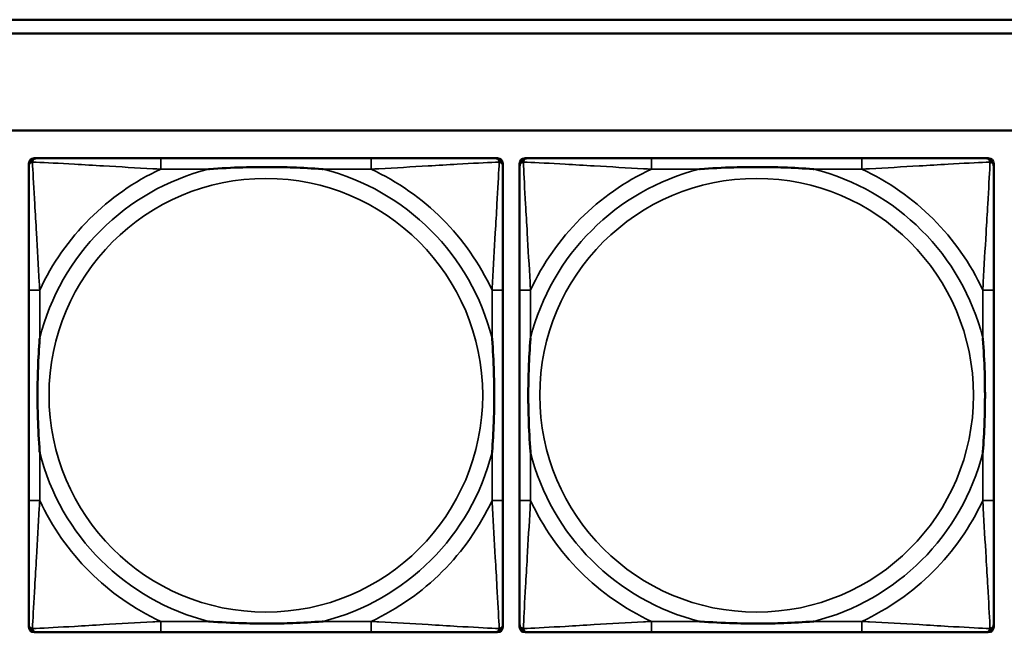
# Model space of a CAD drawing. Header units: inches. Extents: x 1.9 to 64.4, y 1.6 to 69.2.
# Tile 188 of 256: x 40.9 to 42.3, y 52.3 to 53.2. Entities that reach past the tile are written whole.
import ezdxf

# ---------------------------------------------------------------- set-up
doc = ezdxf.new("R2010")
doc.units = ezdxf.units.IN
doc.header["$MEASUREMENT"] = 0
doc.layers.add('Visible (ANSI)', color=7, linetype='Continuous', lineweight=50)
doc.layers.add('Visible Narrow (ANSI)', color=7, linetype='Continuous', lineweight=35)

msp = doc.modelspace()

# ---------------------------------------------------------------- linework, layer by layer
at = {"layer": 'Visible (ANSI)'}
for p, q in [((34.9375, 53.2263), (45.17, 53.2263)), ((45.17, 53.2063), (34.9375, 53.2063)), ((22.395, 53.0663), (45.17, 53.0663)), ((40.9153, 53.026), (40.9193, 53.026)), ((41.402, 53.026), (41.098, 53.026)), ((41.5807, 53.026), (41.5846, 53.026)), ((41.6245, 53.026), (41.6284, 53.026)), ((42.1111, 53.026), (41.8071, 53.026)), ((42.2898, 53.026), (42.2937, 53.026)), ((40.9075, 52.3489), (40.9075, 53.0181)), ((41.5925, 53.0181), (41.5925, 53.0142)), ((41.6166, 52.3489), (41.6166, 53.0181)), ((42.3016, 53.0181), (42.3016, 53.0142)), ((40.9075, 52.8355), (40.9075, 52.5315)), ((41.5925, 52.5315), (41.5925, 52.8355)), ((41.6166, 52.8355), (41.6166, 52.5315)), ((42.3016, 52.5315), (42.3016, 52.8355)), ((41.5925, 52.3528), (41.5925, 52.3489)), ((42.3016, 52.3528), (42.3016, 52.3489)), ((41.5846, 52.341), (40.9153, 52.341)), ((41.098, 52.341), (41.402, 52.341)), ((42.2937, 52.341), (41.6245, 52.341)), ((41.8071, 52.341), (42.1111, 52.341))]:
    msp.add_line(p, q, dxfattribs=at)
for centre, radius, start, end in [((40.9153, 53.0181), 0.00787, 90, 180), ((40.9193, 53.0142), 0.0118, 90, 180), ((41.5807, 53.0142), 0.0118, 0, 90), ((41.5846, 53.0181), 0.00787, 0, 90), ((41.6245, 53.0181), 0.00787, 90, 180), ((41.6284, 53.0142), 0.0118, 90, 180), ((42.2898, 53.0142), 0.0118, 0, 90), ((42.2937, 53.0181), 0.00787, 0, 90), ((40.9193, 52.3528), 0.0118, 180, 270), ((41.5807, 52.3528), 0.0118, 270, 360), ((41.6284, 52.3528), 0.0118, 180, 270), ((42.2898, 52.3528), 0.0118, 270, 360), ((40.9153, 52.3489), 0.00787, 180, 270), ((41.5846, 52.3489), 0.00787, 270, 0), ((41.6245, 52.3489), 0.00787, 180, 270), ((42.2937, 52.3489), 0.00787, 270, 0)]:
    msp.add_arc(centre, radius, start, end, dxfattribs=at)
for points, knots in [([(41.098, 53.026), (41.0945, 53.026), (41.0909, 53.026), (41.0873, 53.026), (41.0541, 53.026), (41.0204, 53.026), (40.9895, 53.026), (40.9626, 53.026), (40.937, 53.026), (40.9236, 53.026), (40.922, 53.026), (40.9205, 53.026), (40.9193, 53.026)], [0, 0, 0, 0, 0.0272471, 0.0272471, 0.0272471, 0.2790553, 0.2790553, 0.2790553, 0.4988354, 0.4988354, 0.4988354, 0.5252205, 0.5252205, 0.5252205, 0.5252205]), ([(41.5807, 53.026), (41.5658, 53.026), (41.5242, 53.026), (41.4836, 53.026), (41.457, 53.026), (41.4292, 53.026), (41.402, 53.026)], [-0.5252205, -0.5252205, -0.5252205, -0.5252205, -0.20743, -0.20743, -0.20743, 0, 0, 0, 0]), ([(41.8071, 53.026), (41.8036, 53.026), (41.8, 53.026), (41.7964, 53.026), (41.7632, 53.026), (41.7295, 53.026), (41.6986, 53.026), (41.6717, 53.026), (41.6461, 53.026), (41.6327, 53.026), (41.6311, 53.026), (41.6296, 53.026), (41.6284, 53.026)], [0, 0, 0, 0, 0.0272471, 0.0272471, 0.0272471, 0.2790553, 0.2790553, 0.2790553, 0.4988354, 0.4988354, 0.4988354, 0.5252205, 0.5252205, 0.5252205, 0.5252205]), ([(42.2898, 53.026), (42.2749, 53.026), (42.2333, 53.026), (42.1927, 53.026), (42.1661, 53.026), (42.1383, 53.026), (42.1111, 53.026)], [-0.5252205, -0.5252205, -0.5252205, -0.5252205, -0.20743, -0.20743, -0.20743, 0, 0, 0, 0]), ([(40.9075, 53.0142), (40.9075, 52.9993), (40.9075, 52.9577), (40.9075, 52.9171), (40.9075, 52.8905), (40.9075, 52.8627), (40.9075, 52.8355)], [-0.5252205, -0.5252205, -0.5252205, -0.5252205, -0.20743, -0.20743, -0.20743, 0, 0, 0, 0]), ([(41.1672, 53.0103), (41.1677, 53.0103), (41.1681, 53.0103), (41.1846, 53.0116), (41.2007, 53.0124), (41.2236, 53.0131), (41.2303, 53.0133), (41.2395, 53.0134), (41.242, 53.0134), (41.2461, 53.0134), (41.2477, 53.0134), (41.2508, 53.0134), (41.2523, 53.0134), (41.2559, 53.0134), (41.2579, 53.0134), (41.2641, 53.0134), (41.2683, 53.0133), (41.278, 53.0131), (41.2836, 53.0129), (41.3033, 53.0122), (41.3174, 53.0114), (41.3319, 53.0103), (41.3323, 53.0103), (41.3327, 53.0103)], [-0.416114, -0.416114, -0.416114, -0.416114, -0.4127691, -0.4127691, -0.2896446, -0.2896446, -0.2388934, -0.2388934, -0.2201881, -0.2201881, -0.2080204, -0.2080204, -0.196499, -0.196499, -0.1809939, -0.1809939, -0.149741, -0.149741, -0.1073162, -0.1073162, 0, 0, 0.0033356, 0.0033356, 0.0033356, 0.0033356]), ([(41.5925, 52.8355), (41.5925, 52.839), (41.5925, 52.8426), (41.5925, 52.8462), (41.5925, 52.8794), (41.5925, 52.9131), (41.5925, 52.944), (41.5925, 52.9709), (41.5925, 52.9965), (41.5925, 53.0099), (41.5925, 53.0115), (41.5925, 53.013), (41.5925, 53.0142)], [0, 0, 0, 0, 0.0272471, 0.0272471, 0.0272471, 0.2790553, 0.2790553, 0.2790553, 0.4988354, 0.4988354, 0.4988354, 0.5252205, 0.5252205, 0.5252205, 0.5252205]), ([(41.6166, 53.0142), (41.6166, 52.9993), (41.6166, 52.9577), (41.6166, 52.9171), (41.6166, 52.8905), (41.6166, 52.8627), (41.6166, 52.8355)], [-0.5252205, -0.5252205, -0.5252205, -0.5252205, -0.20743, -0.20743, -0.20743, 0, 0, 0, 0]), ([(41.8764, 53.0103), (41.8768, 53.0103), (41.8772, 53.0103), (41.8937, 53.0116), (41.9098, 53.0124), (41.9328, 53.0131), (41.9395, 53.0133), (41.9486, 53.0134), (41.9511, 53.0134), (41.9552, 53.0134), (41.9568, 53.0134), (41.9599, 53.0134), (41.9614, 53.0134), (41.965, 53.0134), (41.9671, 53.0134), (41.9732, 53.0134), (41.9774, 53.0133), (41.9871, 53.0131), (41.9927, 53.0129), (42.0125, 53.0122), (42.0265, 53.0114), (42.041, 53.0103), (42.0414, 53.0103), (42.0419, 53.0103)], [-0.416114, -0.416114, -0.416114, -0.416114, -0.4127691, -0.4127691, -0.2896446, -0.2896446, -0.2388934, -0.2388934, -0.2201881, -0.2201881, -0.2080204, -0.2080204, -0.196499, -0.196499, -0.1809939, -0.1809939, -0.149741, -0.149741, -0.1073162, -0.1073162, 0, 0, 0.0033356, 0.0033356, 0.0033356, 0.0033356]), ([(42.3016, 52.8355), (42.3016, 52.839), (42.3016, 52.8426), (42.3016, 52.8462), (42.3016, 52.8794), (42.3016, 52.9131), (42.3016, 52.944), (42.3016, 52.9709), (42.3016, 52.9965), (42.3016, 53.0099), (42.3016, 53.0115), (42.3016, 53.013), (42.3016, 53.0142)], [0, 0, 0, 0, 0.0272471, 0.0272471, 0.0272471, 0.2790553, 0.2790553, 0.2790553, 0.4988354, 0.4988354, 0.4988354, 0.5252205, 0.5252205, 0.5252205, 0.5252205]), ([(40.9232, 52.6008), (40.9232, 52.6012), (40.9232, 52.6016), (40.9219, 52.6181), (40.9211, 52.6342), (40.9204, 52.6571), (40.9202, 52.6638), (40.9201, 52.673), (40.9201, 52.6755), (40.9201, 52.6796), (40.9201, 52.6812), (40.9201, 52.6843), (40.9201, 52.6858), (40.9201, 52.6894), (40.9201, 52.6915), (40.9201, 52.6976), (40.9202, 52.7018), (40.9204, 52.7115), (40.9206, 52.7171), (40.9213, 52.7369), (40.9221, 52.7509), (40.9232, 52.7654), (40.9232, 52.7658), (40.9232, 52.7662)], [-0.416114, -0.416114, -0.416114, -0.416114, -0.4127691, -0.4127691, -0.2896446, -0.2896446, -0.2388934, -0.2388934, -0.2201881, -0.2201881, -0.2080204, -0.2080204, -0.196499, -0.196499, -0.1809939, -0.1809939, -0.149741, -0.149741, -0.1073162, -0.1073162, 0, 0, 0.0033356, 0.0033356, 0.0033356, 0.0033356]), ([(41.5768, 52.7662), (41.5768, 52.7658), (41.5768, 52.7654), (41.5781, 52.7489), (41.5789, 52.7328), (41.5796, 52.7099), (41.5798, 52.7032), (41.5799, 52.694), (41.5799, 52.6915), (41.5799, 52.6874), (41.5799, 52.6858), (41.5799, 52.6827), (41.5799, 52.6812), (41.5799, 52.6776), (41.5799, 52.6756), (41.5799, 52.6694), (41.5798, 52.6652), (41.5796, 52.6555), (41.5794, 52.6499), (41.5787, 52.6302), (41.5779, 52.6161), (41.5768, 52.6016), (41.5768, 52.6012), (41.5768, 52.6008)], [-0.416114, -0.416114, -0.416114, -0.416114, -0.4127691, -0.4127691, -0.2896446, -0.2896446, -0.2388934, -0.2388934, -0.2201881, -0.2201881, -0.2080204, -0.2080204, -0.196499, -0.196499, -0.1809939, -0.1809939, -0.149741, -0.149741, -0.1073162, -0.1073162, 0, 0, 0.0033356, 0.0033356, 0.0033356, 0.0033356]), ([(41.6323, 52.6008), (41.6323, 52.6012), (41.6323, 52.6016), (41.631, 52.6181), (41.6302, 52.6342), (41.6295, 52.6571), (41.6293, 52.6638), (41.6292, 52.673), (41.6292, 52.6755), (41.6292, 52.6796), (41.6292, 52.6812), (41.6292, 52.6843), (41.6292, 52.6858), (41.6292, 52.6894), (41.6292, 52.6915), (41.6292, 52.6976), (41.6293, 52.7018), (41.6295, 52.7115), (41.6297, 52.7171), (41.6304, 52.7369), (41.6312, 52.7509), (41.6323, 52.7654), (41.6323, 52.7658), (41.6323, 52.7662)], [-0.416114, -0.416114, -0.416114, -0.416114, -0.4127691, -0.4127691, -0.2896446, -0.2896446, -0.2388934, -0.2388934, -0.2201881, -0.2201881, -0.2080204, -0.2080204, -0.196499, -0.196499, -0.1809939, -0.1809939, -0.149741, -0.149741, -0.1073162, -0.1073162, 0, 0, 0.0033356, 0.0033356, 0.0033356, 0.0033356]), ([(42.2859, 52.7662), (42.2859, 52.7658), (42.2859, 52.7654), (42.2872, 52.7489), (42.288, 52.7328), (42.2888, 52.7099), (42.2889, 52.7032), (42.289, 52.694), (42.289, 52.6915), (42.289, 52.6874), (42.2891, 52.6858), (42.2891, 52.6827), (42.2891, 52.6812), (42.289, 52.6776), (42.289, 52.6756), (42.289, 52.6694), (42.2889, 52.6652), (42.2887, 52.6555), (42.2885, 52.6499), (42.2878, 52.6302), (42.287, 52.6161), (42.2859, 52.6016), (42.2859, 52.6012), (42.2859, 52.6008)], [-0.416114, -0.416114, -0.416114, -0.416114, -0.4127691, -0.4127691, -0.2896446, -0.2896446, -0.2388934, -0.2388934, -0.2201881, -0.2201881, -0.2080204, -0.2080204, -0.196499, -0.196499, -0.1809939, -0.1809939, -0.149741, -0.149741, -0.1073162, -0.1073162, 0, 0, 0.0033356, 0.0033356, 0.0033356, 0.0033356]), ([(40.9075, 52.5315), (40.9075, 52.5043), (40.9075, 52.4765), (40.9075, 52.4499), (40.9075, 52.4093), (40.9075, 52.3677), (40.9075, 52.3528)], [3.9382945, 3.9382945, 3.9382945, 3.9382945, 4.1457245, 4.1457245, 4.1457245, 4.463515, 4.463515, 4.463515, 4.463515]), ([(41.5925, 52.3528), (41.5925, 52.3677), (41.5925, 52.4093), (41.5925, 52.4499), (41.5925, 52.4765), (41.5925, 52.5043), (41.5925, 52.5315)], [-0.5252205, -0.5252205, -0.5252205, -0.5252205, -0.20743, -0.20743, -0.20743, 0, 0, 0, 0]), ([(41.6166, 52.5315), (41.6166, 52.5043), (41.6166, 52.4765), (41.6166, 52.4499), (41.6166, 52.4093), (41.6166, 52.3677), (41.6166, 52.3528)], [3.9382945, 3.9382945, 3.9382945, 3.9382945, 4.1457245, 4.1457245, 4.1457245, 4.463515, 4.463515, 4.463515, 4.463515]), ([(42.3016, 52.3528), (42.3016, 52.3677), (42.3016, 52.4093), (42.3016, 52.4499), (42.3016, 52.4765), (42.3016, 52.5043), (42.3016, 52.5315)], [-0.5252205, -0.5252205, -0.5252205, -0.5252205, -0.20743, -0.20743, -0.20743, 0, 0, 0, 0]), ([(41.3327, 52.3567), (41.3323, 52.3567), (41.3319, 52.3567), (41.3174, 52.3556), (41.3033, 52.3548), (41.2836, 52.3541), (41.278, 52.3539), (41.2683, 52.3537), (41.2641, 52.3536), (41.2579, 52.3536), (41.2559, 52.3536), (41.2523, 52.3536), (41.2508, 52.3536), (41.2477, 52.3536), (41.2461, 52.3536), (41.242, 52.3536), (41.2395, 52.3536), (41.2303, 52.3537), (41.2236, 52.3539), (41.2007, 52.3546), (41.1846, 52.3554), (41.1681, 52.3567), (41.1677, 52.3567), (41.1672, 52.3567)], [-0.4149464, -0.4149464, -0.4149464, -0.4149464, -0.41162, -0.41162, -0.3046026, -0.3046026, -0.2622958, -0.2622958, -0.23113, -0.23113, -0.215668, -0.215668, -0.2041787, -0.2041787, -0.1920448, -0.1920448, -0.1733916, -0.1733916, -0.1227817, -0.1227817, 0, 0, 0.0033356, 0.0033356, 0.0033356, 0.0033356]), ([(42.0419, 52.3567), (42.0414, 52.3567), (42.041, 52.3567), (42.0265, 52.3556), (42.0125, 52.3548), (41.9927, 52.3541), (41.9871, 52.3539), (41.9774, 52.3537), (41.9732, 52.3536), (41.9671, 52.3536), (41.965, 52.3536), (41.9614, 52.3536), (41.9599, 52.3536), (41.9568, 52.3536), (41.9552, 52.3536), (41.9511, 52.3536), (41.9486, 52.3536), (41.9395, 52.3537), (41.9328, 52.3539), (41.9098, 52.3546), (41.8937, 52.3554), (41.8772, 52.3567), (41.8768, 52.3567), (41.8764, 52.3567)], [-0.4149464, -0.4149464, -0.4149464, -0.4149464, -0.41162, -0.41162, -0.3046026, -0.3046026, -0.2622958, -0.2622958, -0.23113, -0.23113, -0.215668, -0.215668, -0.2041787, -0.2041787, -0.1920448, -0.1920448, -0.1733916, -0.1733916, -0.1227817, -0.1227817, 0, 0, 0.0033356, 0.0033356, 0.0033356, 0.0033356]), ([(40.9193, 52.341), (40.9342, 52.341), (40.9758, 52.341), (41.0164, 52.341), (41.043, 52.341), (41.0708, 52.341), (41.098, 52.341)], [-0.5252205, -0.5252205, -0.5252205, -0.5252205, -0.20743, -0.20743, -0.20743, 0, 0, 0, 0]), ([(41.402, 52.341), (41.4292, 52.341), (41.457, 52.341), (41.4836, 52.341), (41.5242, 52.341), (41.5658, 52.341), (41.5807, 52.341)], [3.9382945, 3.9382945, 3.9382945, 3.9382945, 4.1457245, 4.1457245, 4.1457245, 4.463515, 4.463515, 4.463515, 4.463515]), ([(41.6284, 52.341), (41.6433, 52.341), (41.6849, 52.341), (41.7255, 52.341), (41.7521, 52.341), (41.7799, 52.341), (41.8071, 52.341)], [-0.5252205, -0.5252205, -0.5252205, -0.5252205, -0.20743, -0.20743, -0.20743, 0, 0, 0, 0]), ([(42.1111, 52.341), (42.1383, 52.341), (42.1661, 52.341), (42.1927, 52.341), (42.2333, 52.341), (42.2749, 52.341), (42.2898, 52.341)], [3.9382945, 3.9382945, 3.9382945, 3.9382945, 4.1457245, 4.1457245, 4.1457245, 4.463515, 4.463515, 4.463515, 4.463515])]:
    msp.add_open_spline(points, degree=3, knots=knots, dxfattribs=at)
at = {"layer": 'Visible Narrow (ANSI)'}
for p, q in [((41.098, 53.026), (41.098, 53.0103)), ((41.402, 53.026), (41.402, 53.0103)), ((41.8071, 53.026), (41.8071, 53.0103)), ((42.1111, 53.026), (42.1111, 53.0103)), ((41.098, 53.0103), (41.1672, 53.0103)), ((41.3327, 53.0103), (41.402, 53.0103)), ((41.8071, 53.0103), (41.8764, 53.0103)), ((42.0419, 53.0103), (42.1111, 53.0103)), ((40.9232, 52.8355), (40.9075, 52.8355)), ((40.9232, 52.7662), (40.9232, 52.8355)), ((41.5925, 52.8355), (41.5768, 52.8355)), ((41.5768, 52.8355), (41.5768, 52.7662)), ((41.6323, 52.8355), (41.6166, 52.8355)), ((41.6323, 52.7662), (41.6323, 52.8355)), ((42.3016, 52.8355), (42.2859, 52.8355)), ((42.2859, 52.8355), (42.2859, 52.7662)), ((40.9232, 52.5315), (40.9232, 52.6008)), ((41.5768, 52.6008), (41.5768, 52.5315)), ((41.6323, 52.5315), (41.6323, 52.6008)), ((42.2859, 52.6008), (42.2859, 52.5315)), ((40.9232, 52.5315), (40.9075, 52.5315)), ((41.5925, 52.5315), (41.5768, 52.5315)), ((41.6323, 52.5315), (41.6166, 52.5315)), ((42.3016, 52.5315), (42.2859, 52.5315)), ((41.098, 52.3567), (41.098, 52.341)), ((41.1672, 52.3567), (41.098, 52.3567)), ((41.402, 52.3567), (41.3327, 52.3567)), ((41.402, 52.3567), (41.402, 52.341)), ((41.8071, 52.3567), (41.8071, 52.341)), ((41.8764, 52.3567), (41.8071, 52.3567)), ((42.1111, 52.3567), (42.0419, 52.3567)), ((42.1111, 52.3567), (42.1111, 52.341))]:
    msp.add_line(p, q, dxfattribs=at)
for centre in [(41.25, 52.6835), (41.9591, 52.6835)]:
    msp.add_circle(centre, 0.3133, dxfattribs=at)
for centre, radius, start, end in [((41.25, 52.6835), 0.3371, 104.2103, 165.7897), ((41.25, 52.6835), 0.3604, 114.9407, 155.0593), ((41.25, 52.6835), 0.3371, 14.2103, 75.7897), ((41.25, 52.6835), 0.3604, 24.9407, 65.0593), ((41.9591, 52.6835), 0.3371, 104.2103, 165.7897), ((41.9591, 52.6835), 0.3604, 114.9407, 155.0593), ((41.9591, 52.6835), 0.3371, 14.2103, 75.7897), ((41.9591, 52.6835), 0.3604, 24.9407, 65.0593), ((41.25, 52.6835), 0.3371, 194.2103, 255.7897), ((41.25, 52.6835), 0.3371, 284.2103, 345.7897), ((41.9591, 52.6835), 0.3371, 194.2103, 255.7897), ((41.9591, 52.6835), 0.3371, 284.2103, 345.7897), ((41.25, 52.6835), 0.3604, 204.9407, 245.0593), ((41.25, 52.6835), 0.3604, 294.9407, 335.0593), ((41.9591, 52.6835), 0.3604, 204.9407, 245.0593), ((41.9591, 52.6835), 0.3604, 294.9407, 335.0593)]:
    msp.add_arc(centre, radius, start, end, dxfattribs=at)
for points, knots in [([(40.9128, 53.0207), (40.9129, 53.0213), (40.9132, 53.0219), (40.9137, 53.0229), (40.914, 53.0234), (40.9146, 53.0241), (40.9149, 53.0244), (40.9153, 53.0247), (40.9154, 53.0248), (40.9158, 53.0251), (40.916, 53.0252), (40.9167, 53.0255), (40.9171, 53.0257), (40.9181, 53.0259), (40.9187, 53.026), (40.9193, 53.026)], [-0.00012419, -0.00012419, -0.00012419, -0.00012419, 0.00449537, 0.00449537, 0.00977487, 0.00977487, 0.01307456, 0.01307456, 0.0147244, 0.0147244, 0.01736415, 0.01736415, 0.02158775, 0.02158775, 0.02627331, 0.02627331, 0.02627331, 0.02627331]), ([(41.5807, 53.026), (41.5813, 53.026), (41.5819, 53.0259), (41.5829, 53.0257), (41.5833, 53.0255), (41.5839, 53.0252), (41.5842, 53.0251), (41.5846, 53.0248), (41.5847, 53.0247), (41.5851, 53.0244), (41.5854, 53.0241), (41.586, 53.0234), (41.5863, 53.0229), (41.5868, 53.0219), (41.5871, 53.0213), (41.5872, 53.0207)], [-0.02627331, -0.02627331, -0.02627331, -0.02627331, -0.02158775, -0.02158775, -0.01736415, -0.01736415, -0.0147244, -0.0147244, -0.01307456, -0.01307456, -0.00977487, -0.00977487, -0.00449537, -0.00449537, 0.00012419, 0.00012419, 0.00012419, 0.00012419]), ([(41.6219, 53.0207), (41.6221, 53.0213), (41.6223, 53.0219), (41.6228, 53.0229), (41.6231, 53.0234), (41.6237, 53.0241), (41.624, 53.0244), (41.6244, 53.0247), (41.6245, 53.0248), (41.6249, 53.0251), (41.6252, 53.0252), (41.6258, 53.0255), (41.6262, 53.0257), (41.6272, 53.0259), (41.6278, 53.026), (41.6284, 53.026)], [-0.00012419, -0.00012419, -0.00012419, -0.00012419, 0.00449537, 0.00449537, 0.00977487, 0.00977487, 0.01307456, 0.01307456, 0.0147244, 0.0147244, 0.01736415, 0.01736415, 0.02158775, 0.02158775, 0.02627331, 0.02627331, 0.02627331, 0.02627331]), ([(42.2898, 53.026), (42.2904, 53.026), (42.291, 53.0259), (42.292, 53.0257), (42.2924, 53.0255), (42.2931, 53.0252), (42.2933, 53.0251), (42.2937, 53.0248), (42.2938, 53.0247), (42.2942, 53.0244), (42.2945, 53.0241), (42.2951, 53.0234), (42.2954, 53.0229), (42.2959, 53.0219), (42.2962, 53.0213), (42.2963, 53.0207)], [-0.02627331, -0.02627331, -0.02627331, -0.02627331, -0.02158775, -0.02158775, -0.01736415, -0.01736415, -0.0147244, -0.0147244, -0.01307456, -0.01307456, -0.00977487, -0.00977487, -0.00449537, -0.00449537, 0.00012419, 0.00012419, 0.00012419, 0.00012419]), ([(40.9075, 53.0142), (40.9075, 53.0148), (40.9076, 53.0154), (40.9078, 53.0164), (40.908, 53.0168), (40.9083, 53.0175), (40.9084, 53.0177), (40.9087, 53.0181), (40.9088, 53.0182), (40.9091, 53.0186), (40.9094, 53.0189), (40.9101, 53.0195), (40.9106, 53.0198), (40.9116, 53.0203), (40.9122, 53.0206), (40.9128, 53.0207)], [-0.02627331, -0.02627331, -0.02627331, -0.02627331, -0.02158775, -0.02158775, -0.01736415, -0.01736415, -0.0147244, -0.0147244, -0.01307456, -0.01307456, -0.00977487, -0.00977487, -0.00449537, -0.00449537, 0.00012419, 0.00012419, 0.00012419, 0.00012419]), ([(40.9232, 52.8355), (40.923, 52.8392), (40.9228, 52.843), (40.9213, 52.8703), (40.9199, 52.8945), (40.9177, 52.9324), (40.9168, 52.9464), (40.9148, 52.9816), (40.9138, 53.0018), (40.9129, 53.0172), (40.9129, 53.019), (40.9128, 53.0207)], [0, 0, 0, 0, 0.0278591, 0.0278591, 0.201273, 0.201273, 0.3066357, 0.3066357, 0.475216, 0.475216, 0.5007189, 0.5007189, 0.5007189, 0.5007189]), ([(40.9128, 53.0207), (40.9145, 53.0206), (40.9163, 53.0205), (40.9317, 53.0197), (40.9518, 53.0187), (40.9871, 53.0167), (41.0011, 53.0158), (41.039, 53.0136), (41.0632, 53.0122), (41.0905, 53.0107), (41.0943, 53.0105), (41.098, 53.0103)], [-0.5007189, -0.5007189, -0.5007189, -0.5007189, -0.475216, -0.475216, -0.3066357, -0.3066357, -0.201273, -0.201273, -0.0278591, -0.0278591, 0, 0, 0, 0]), ([(41.402, 53.0103), (41.4057, 53.0105), (41.4095, 53.0107), (41.4368, 53.0122), (41.461, 53.0136), (41.4989, 53.0158), (41.5129, 53.0167), (41.5481, 53.0187), (41.5683, 53.0197), (41.5837, 53.0205), (41.5855, 53.0206), (41.5872, 53.0207)], [0, 0, 0, 0, 0.0278591, 0.0278591, 0.201273, 0.201273, 0.3066357, 0.3066357, 0.475216, 0.475216, 0.5007189, 0.5007189, 0.5007189, 0.5007189]), ([(41.5872, 53.0207), (41.5871, 53.019), (41.587, 53.0172), (41.5862, 53.0018), (41.5851, 52.9816), (41.5832, 52.9464), (41.5823, 52.9324), (41.5801, 52.8945), (41.5787, 52.8703), (41.5772, 52.843), (41.577, 52.8392), (41.5768, 52.8355)], [-0.5007189, -0.5007189, -0.5007189, -0.5007189, -0.475216, -0.475216, -0.3066357, -0.3066357, -0.201273, -0.201273, -0.0278591, -0.0278591, 0, 0, 0, 0]), ([(41.5872, 53.0207), (41.5878, 53.0206), (41.5884, 53.0203), (41.5894, 53.0198), (41.5899, 53.0195), (41.5906, 53.0189), (41.5909, 53.0186), (41.5912, 53.0182), (41.5913, 53.0181), (41.5916, 53.0177), (41.5917, 53.0175), (41.592, 53.0168), (41.5922, 53.0164), (41.5924, 53.0154), (41.5925, 53.0148), (41.5925, 53.0142)], [-0.00012419, -0.00012419, -0.00012419, -0.00012419, 0.00449537, 0.00449537, 0.00977487, 0.00977487, 0.01307456, 0.01307456, 0.0147244, 0.0147244, 0.01736415, 0.01736415, 0.02158775, 0.02158775, 0.02627331, 0.02627331, 0.02627331, 0.02627331]), ([(41.6166, 53.0142), (41.6166, 53.0148), (41.6167, 53.0154), (41.6169, 53.0164), (41.6171, 53.0168), (41.6174, 53.0175), (41.6175, 53.0177), (41.6178, 53.0181), (41.6179, 53.0182), (41.6182, 53.0186), (41.6185, 53.0189), (41.6192, 53.0195), (41.6197, 53.0198), (41.6208, 53.0203), (41.6213, 53.0206), (41.6219, 53.0207)], [-0.02627331, -0.02627331, -0.02627331, -0.02627331, -0.02158775, -0.02158775, -0.01736415, -0.01736415, -0.0147244, -0.0147244, -0.01307456, -0.01307456, -0.00977487, -0.00977487, -0.00449537, -0.00449537, 0.00012419, 0.00012419, 0.00012419, 0.00012419]), ([(41.6323, 52.8355), (41.6321, 52.8392), (41.6319, 52.843), (41.6304, 52.8703), (41.629, 52.8945), (41.6268, 52.9324), (41.626, 52.9464), (41.624, 52.9816), (41.6229, 53.0018), (41.6221, 53.0172), (41.622, 53.019), (41.6219, 53.0207)], [0, 0, 0, 0, 0.0278591, 0.0278591, 0.201273, 0.201273, 0.3066357, 0.3066357, 0.475216, 0.475216, 0.5007189, 0.5007189, 0.5007189, 0.5007189]), ([(41.6219, 53.0207), (41.6236, 53.0206), (41.6254, 53.0205), (41.6408, 53.0197), (41.661, 53.0187), (41.6962, 53.0167), (41.7102, 53.0158), (41.7481, 53.0136), (41.7723, 53.0122), (41.7996, 53.0107), (41.8034, 53.0105), (41.8071, 53.0103)], [-0.5007189, -0.5007189, -0.5007189, -0.5007189, -0.475216, -0.475216, -0.3066357, -0.3066357, -0.201273, -0.201273, -0.0278591, -0.0278591, 0, 0, 0, 0]), ([(42.1111, 53.0103), (42.1148, 53.0105), (42.1186, 53.0107), (42.1459, 53.0122), (42.1701, 53.0136), (42.208, 53.0158), (42.222, 53.0167), (42.2573, 53.0187), (42.2774, 53.0197), (42.2928, 53.0205), (42.2946, 53.0206), (42.2963, 53.0207)], [0, 0, 0, 0, 0.0278591, 0.0278591, 0.201273, 0.201273, 0.3066357, 0.3066357, 0.475216, 0.475216, 0.5007189, 0.5007189, 0.5007189, 0.5007189]), ([(42.2963, 53.0207), (42.2963, 53.019), (42.2962, 53.0172), (42.2953, 53.0018), (42.2943, 52.9816), (42.2923, 52.9464), (42.2914, 52.9324), (42.2892, 52.8945), (42.2878, 52.8703), (42.2863, 52.843), (42.2861, 52.8392), (42.2859, 52.8355)], [-0.5007189, -0.5007189, -0.5007189, -0.5007189, -0.475216, -0.475216, -0.3066357, -0.3066357, -0.201273, -0.201273, -0.0278591, -0.0278591, 0, 0, 0, 0]), ([(42.2963, 53.0207), (42.2969, 53.0206), (42.2975, 53.0203), (42.2985, 53.0198), (42.299, 53.0195), (42.2997, 53.0189), (42.3, 53.0186), (42.3003, 53.0182), (42.3004, 53.0181), (42.3007, 53.0177), (42.3008, 53.0175), (42.3011, 53.0168), (42.3013, 53.0164), (42.3016, 53.0154), (42.3016, 53.0148), (42.3016, 53.0142)], [-0.00012419, -0.00012419, -0.00012419, -0.00012419, 0.00449537, 0.00449537, 0.00977487, 0.00977487, 0.01307456, 0.01307456, 0.0147244, 0.0147244, 0.01736415, 0.01736415, 0.02158775, 0.02158775, 0.02627331, 0.02627331, 0.02627331, 0.02627331]), ([(40.9128, 52.3463), (40.9129, 52.348), (40.9129, 52.3498), (40.9138, 52.3652), (40.9148, 52.3854), (40.9168, 52.4206), (40.9177, 52.4346), (40.9199, 52.4725), (40.9213, 52.4967), (40.9228, 52.524), (40.923, 52.5278), (40.9232, 52.5315)], [-4.4390134, -4.4390134, -4.4390134, -4.4390134, -4.4135105, -4.4135105, -4.2449302, -4.2449302, -4.1395675, -4.1395675, -3.9661536, -3.9661536, -3.9382945, -3.9382945, -3.9382945, -3.9382945]), ([(41.5768, 52.5315), (41.577, 52.5278), (41.5772, 52.524), (41.5787, 52.4967), (41.5801, 52.4725), (41.5823, 52.4346), (41.5832, 52.4206), (41.5851, 52.3854), (41.5862, 52.3652), (41.587, 52.3498), (41.5871, 52.348), (41.5872, 52.3463)], [0, 0, 0, 0, 0.0278591, 0.0278591, 0.201273, 0.201273, 0.3066357, 0.3066357, 0.475216, 0.475216, 0.5007189, 0.5007189, 0.5007189, 0.5007189]), ([(41.6219, 52.3463), (41.622, 52.348), (41.6221, 52.3498), (41.6229, 52.3652), (41.624, 52.3854), (41.626, 52.4206), (41.6268, 52.4346), (41.629, 52.4725), (41.6304, 52.4967), (41.6319, 52.524), (41.6321, 52.5278), (41.6323, 52.5315)], [-4.4390134, -4.4390134, -4.4390134, -4.4390134, -4.4135105, -4.4135105, -4.2449302, -4.2449302, -4.1395675, -4.1395675, -3.9661536, -3.9661536, -3.9382945, -3.9382945, -3.9382945, -3.9382945]), ([(42.2859, 52.5315), (42.2861, 52.5278), (42.2863, 52.524), (42.2878, 52.4967), (42.2892, 52.4725), (42.2914, 52.4346), (42.2923, 52.4206), (42.2943, 52.3854), (42.2953, 52.3652), (42.2962, 52.3498), (42.2963, 52.348), (42.2963, 52.3463)], [0, 0, 0, 0, 0.0278591, 0.0278591, 0.201273, 0.201273, 0.3066357, 0.3066357, 0.475216, 0.475216, 0.5007189, 0.5007189, 0.5007189, 0.5007189]), ([(40.9128, 52.3463), (40.9122, 52.3464), (40.9116, 52.3467), (40.9106, 52.3472), (40.9101, 52.3475), (40.9094, 52.3481), (40.9091, 52.3484), (40.9088, 52.3488), (40.9087, 52.3489), (40.9084, 52.3493), (40.9083, 52.3495), (40.908, 52.3502), (40.9078, 52.3506), (40.9076, 52.3516), (40.9075, 52.3522), (40.9075, 52.3528)], [-0.00012419, -0.00012419, -0.00012419, -0.00012419, 0.00449537, 0.00449537, 0.00977487, 0.00977487, 0.01307456, 0.01307456, 0.0147244, 0.0147244, 0.01736415, 0.01736415, 0.02158775, 0.02158775, 0.02627331, 0.02627331, 0.02627331, 0.02627331]), ([(41.098, 52.3567), (41.0943, 52.3565), (41.0905, 52.3563), (41.0632, 52.3548), (41.039, 52.3534), (41.0011, 52.3512), (40.9871, 52.3503), (40.9518, 52.3484), (40.9317, 52.3473), (40.9163, 52.3465), (40.9145, 52.3464), (40.9128, 52.3463)], [0, 0, 0, 0, 0.0278591, 0.0278591, 0.201273, 0.201273, 0.3066357, 0.3066357, 0.475216, 0.475216, 0.5007189, 0.5007189, 0.5007189, 0.5007189]), ([(41.5872, 52.3463), (41.5855, 52.3464), (41.5837, 52.3465), (41.5683, 52.3473), (41.5481, 52.3484), (41.5129, 52.3503), (41.4989, 52.3512), (41.461, 52.3534), (41.4368, 52.3548), (41.4095, 52.3563), (41.4057, 52.3565), (41.402, 52.3567)], [-4.4390134, -4.4390134, -4.4390134, -4.4390134, -4.4135105, -4.4135105, -4.2449302, -4.2449302, -4.1395675, -4.1395675, -3.9661536, -3.9661536, -3.9382945, -3.9382945, -3.9382945, -3.9382945]), ([(41.5925, 52.3528), (41.5925, 52.3522), (41.5924, 52.3516), (41.5922, 52.3506), (41.592, 52.3502), (41.5917, 52.3495), (41.5916, 52.3493), (41.5913, 52.3489), (41.5912, 52.3488), (41.5909, 52.3484), (41.5906, 52.3481), (41.5899, 52.3475), (41.5894, 52.3472), (41.5884, 52.3467), (41.5878, 52.3464), (41.5872, 52.3463)], [-0.02627331, -0.02627331, -0.02627331, -0.02627331, -0.02158775, -0.02158775, -0.01736415, -0.01736415, -0.0147244, -0.0147244, -0.01307456, -0.01307456, -0.00977487, -0.00977487, -0.00449537, -0.00449537, 0.00012419, 0.00012419, 0.00012419, 0.00012419]), ([(41.6219, 52.3463), (41.6213, 52.3464), (41.6208, 52.3467), (41.6197, 52.3472), (41.6192, 52.3475), (41.6185, 52.3481), (41.6182, 52.3484), (41.6179, 52.3488), (41.6178, 52.3489), (41.6175, 52.3493), (41.6174, 52.3495), (41.6171, 52.3502), (41.6169, 52.3506), (41.6167, 52.3516), (41.6166, 52.3522), (41.6166, 52.3528)], [-0.00012419, -0.00012419, -0.00012419, -0.00012419, 0.00449537, 0.00449537, 0.00977487, 0.00977487, 0.01307456, 0.01307456, 0.0147244, 0.0147244, 0.01736415, 0.01736415, 0.02158775, 0.02158775, 0.02627331, 0.02627331, 0.02627331, 0.02627331]), ([(41.8071, 52.3567), (41.8034, 52.3565), (41.7996, 52.3563), (41.7723, 52.3548), (41.7481, 52.3534), (41.7102, 52.3512), (41.6962, 52.3503), (41.661, 52.3484), (41.6408, 52.3473), (41.6254, 52.3465), (41.6236, 52.3464), (41.6219, 52.3463)], [0, 0, 0, 0, 0.0278591, 0.0278591, 0.201273, 0.201273, 0.3066357, 0.3066357, 0.475216, 0.475216, 0.5007189, 0.5007189, 0.5007189, 0.5007189]), ([(42.2963, 52.3463), (42.2946, 52.3464), (42.2928, 52.3465), (42.2774, 52.3473), (42.2573, 52.3484), (42.222, 52.3503), (42.208, 52.3512), (42.1701, 52.3534), (42.1459, 52.3548), (42.1186, 52.3563), (42.1148, 52.3565), (42.1111, 52.3567)], [-4.4390134, -4.4390134, -4.4390134, -4.4390134, -4.4135105, -4.4135105, -4.2449302, -4.2449302, -4.1395675, -4.1395675, -3.9661536, -3.9661536, -3.9382945, -3.9382945, -3.9382945, -3.9382945]), ([(42.3016, 52.3528), (42.3016, 52.3522), (42.3016, 52.3516), (42.3013, 52.3506), (42.3011, 52.3502), (42.3008, 52.3495), (42.3007, 52.3493), (42.3004, 52.3489), (42.3003, 52.3488), (42.3, 52.3484), (42.2997, 52.3481), (42.299, 52.3475), (42.2985, 52.3472), (42.2975, 52.3467), (42.2969, 52.3464), (42.2963, 52.3463)], [-0.02627331, -0.02627331, -0.02627331, -0.02627331, -0.02158775, -0.02158775, -0.01736415, -0.01736415, -0.0147244, -0.0147244, -0.01307456, -0.01307456, -0.00977487, -0.00977487, -0.00449537, -0.00449537, 0.00012419, 0.00012419, 0.00012419, 0.00012419]), ([(40.9193, 52.341), (40.9187, 52.341), (40.9181, 52.3411), (40.9171, 52.3413), (40.9167, 52.3415), (40.916, 52.3418), (40.9158, 52.3419), (40.9154, 52.3422), (40.9153, 52.3423), (40.9149, 52.3426), (40.9146, 52.3429), (40.914, 52.3436), (40.9137, 52.3441), (40.9132, 52.3451), (40.9129, 52.3457), (40.9128, 52.3463)], [-0.02627331, -0.02627331, -0.02627331, -0.02627331, -0.02158775, -0.02158775, -0.01736415, -0.01736415, -0.0147244, -0.0147244, -0.01307456, -0.01307456, -0.00977487, -0.00977487, -0.00449537, -0.00449537, 0.00012419, 0.00012419, 0.00012419, 0.00012419]), ([(41.5872, 52.3463), (41.5871, 52.3457), (41.5868, 52.3451), (41.5863, 52.3441), (41.586, 52.3436), (41.5854, 52.3429), (41.5851, 52.3426), (41.5847, 52.3423), (41.5846, 52.3422), (41.5842, 52.3419), (41.5839, 52.3418), (41.5833, 52.3415), (41.5829, 52.3413), (41.5819, 52.3411), (41.5813, 52.341), (41.5807, 52.341)], [-0.00012419, -0.00012419, -0.00012419, -0.00012419, 0.00449537, 0.00449537, 0.00977487, 0.00977487, 0.01307456, 0.01307456, 0.0147244, 0.0147244, 0.01736415, 0.01736415, 0.02158775, 0.02158775, 0.02627331, 0.02627331, 0.02627331, 0.02627331]), ([(41.6284, 52.341), (41.6278, 52.341), (41.6272, 52.3411), (41.6262, 52.3413), (41.6258, 52.3415), (41.6252, 52.3418), (41.6249, 52.3419), (41.6245, 52.3422), (41.6244, 52.3423), (41.624, 52.3426), (41.6237, 52.3429), (41.6231, 52.3436), (41.6228, 52.3441), (41.6223, 52.3451), (41.6221, 52.3457), (41.6219, 52.3463)], [-0.02627331, -0.02627331, -0.02627331, -0.02627331, -0.02158775, -0.02158775, -0.01736415, -0.01736415, -0.0147244, -0.0147244, -0.01307456, -0.01307456, -0.00977487, -0.00977487, -0.00449537, -0.00449537, 0.00012419, 0.00012419, 0.00012419, 0.00012419]), ([(42.2963, 52.3463), (42.2962, 52.3457), (42.2959, 52.3451), (42.2954, 52.3441), (42.2951, 52.3436), (42.2945, 52.3429), (42.2942, 52.3426), (42.2938, 52.3423), (42.2937, 52.3422), (42.2933, 52.3419), (42.2931, 52.3418), (42.2924, 52.3415), (42.292, 52.3413), (42.291, 52.3411), (42.2904, 52.341), (42.2898, 52.341)], [-0.00012419, -0.00012419, -0.00012419, -0.00012419, 0.00449537, 0.00449537, 0.00977487, 0.00977487, 0.01307456, 0.01307456, 0.0147244, 0.0147244, 0.01736415, 0.01736415, 0.02158775, 0.02158775, 0.02627331, 0.02627331, 0.02627331, 0.02627331])]:
    msp.add_open_spline(points, degree=3, knots=knots, dxfattribs=at)

doc.saveas('drawing.dxf')
